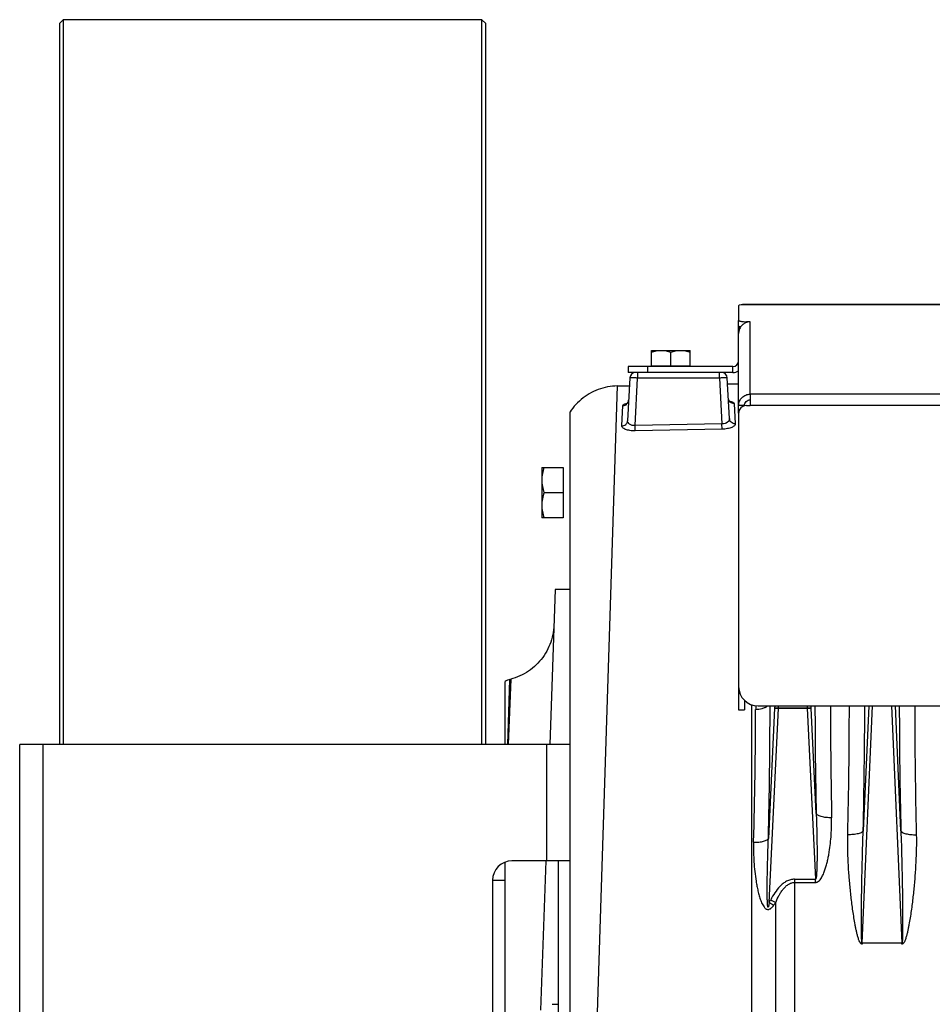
# Model space of a CAD drawing. Extents: x -1724 to 1181, y 2 to 1734.
# Tile 30 of 83: x -1059 to -824, y 870 to 1124. Entities that reach past the tile are written whole.
import ezdxf

# ---------------------------------------------------------------- set-up
doc = ezdxf.new("R2010")
doc.units = 0
doc.header["$LTSCALE"] = 65.395
doc.layers.get('0').update_dxf_attribs({"linetype": 'CONTINUOUS'})
doc.layers.add('3_ALL_AXES', color=7, linetype='CONTINUOUS')

msp = doc.modelspace()

# ---------------------------------------------------------------- linework, layer by layer
at = {"color": 7, "linetype": 'CONTINUOUS'}
for p, q in [((-1048.74, 1123.01), (-1047.74, 1124.01)), ((-1048.74, 1123.01), (-1048.74, 937.01)), ((-1047.74, 1124.01), (-1047.74, 937.01)), ((-939.74, 1124.01), (-1047.74, 1124.01)), ((-939.74, 937.01), (-939.74, 1124.01)), ((-939.74, 1124.01), (-938.74, 1123.01)), ((-938.74, 937.01), (-938.74, 1123.01)), ((-873.49, 1044.97), (-873.49, 1046.45)), ((-873.49, 1044.58), (-873.08, 1044.58)), ((-901.99, 1034.51), (-901.99, 1033.01)), ((-895.99, 1034.51), (-895.99, 1034.71)), ((-895.99, 1034.71), (-885.99, 1034.71)), ((-885.99, 1034.51), (-885.99, 1034.71)), ((-874.99, 1033.01), (-901.99, 1033.01)), ((-871.99, 1024.46), (-873.49, 1024.46)), ((-871.99, 948.41), (-871.99, 946.01)), ((-873.49, 946.01), (-871.99, 946.01)), ((-1058.99, 787.01), (-1058.99, 937.01)), ((-916.99, 937.01), (-1058.99, 937.01)), ((-916.99, 787.01), (-916.99, 937.01)), ((-916.99, 907.01), (-931.99, 907.01)), ((-919.99, 817.01), (-919.99, 907.01)), ((-936.99, 902.01), (-936.99, 822.01))]:
    msp.add_line(p, q, dxfattribs=at)
at = {"color": 3, "linetype": 'CONTINUOUS'}
for p, q in [((-873.49, 1050.2), (-873.49, 1046.45)), ((-806.49, 1050.51), (-871.49, 1050.51)), ((-873.49, 1022.52), (-873.49, 1044.97)), ((-870.49, 1046.1), (-871.49, 1046.1)), ((-874.99, 1034.51), (-901.99, 1034.51)), ((-870.49, 1027.41), (-870.49, 1024.46)), ((-871.49, 1024.46), (-870.49, 1024.46)), ((-873.49, 1022.46), (-873.49, 946.01)), ((-868.49, 946.98), (-673.49, 946.98))]:
    msp.add_line(p, q, dxfattribs=at)
at = {"color": 9, "linetype": 'CONTINUOUS'}
for p, q in [((-806.49, 1050.46), (-872.84, 1050.46)), ((-871.49, 1045.91), (-871.49, 1046.1)), ((-870.49, 1027.41), (-870.49, 1046.1)), ((-896.99, 1034.51), (-896.99, 1033.01)), ((-874.99, 1033.01), (-874.99, 1034.51)), ((-900.21, 1019.29), (-899.57, 1031.56)), ((-899.57, 1033.01), (-899.57, 1031.56)), ((-878.42, 1031.56), (-899.57, 1031.56)), ((-878.42, 1031.56), (-878.42, 1033.01)), ((-878.42, 1031.56), (-877.8, 1019.72)), ((-909.91, 867.85), (-904.77, 1029.53)), ((-671.49, 1027.41), (-870.49, 1027.41)), ((-671.49, 1024.46), (-870.49, 1024.46)), ((-877.8, 1019.72), (-900.21, 1019.29)), ((-900.19, 1017.95), (-900.21, 1019.29)), ((-877.77, 1018.37), (-877.8, 1019.72)), ((-933.05, 937.01), (-932.5, 953.82)), ((-932.26, 953.88), (-932.94, 937.01)), ((-932.54, 952.51), (-932.53, 952.91)), ((-932.52, 953.24), (-932.51, 953.49)), ((-932.5, 953.67), (-932.5, 953.78)), ((-932.67, 948.64), (-932.56, 952.04)), ((-870.05, 781.36), (-870.05, 947.23)), ((-869.1, 947.02), (-869.1, 946.09)), ((-864.21, 946.4), (-865.81, 912.8)), ((-865.6, 896.27), (-863.21, 946.38)), ((-864.18, 946.98), (-864.21, 946.4)), ((-863.21, 946.42), (-863.19, 946.98)), ((-855.8, 946.98), (-855.78, 946.42)), ((-855.78, 946.38), (-853.67, 902.27)), ((-854.78, 946.4), (-854.81, 946.98)), ((-853.49, 919.27), (-854.78, 946.4)), ((-841.62, 885.81), (-838.94, 946.98)), ((-839.93, 946.98), (-841.35, 914.78)), ((-834.05, 946.98), (-831.37, 885.81)), ((-831.64, 914.78), (-833.06, 946.98)), ((-1052.99, 937.01), (-1052.99, 787.01)), ((-922.99, 907.01), (-922.99, 937.01)), ((-859.1, 902.27), (-859.1, 773.72)), ((-859.1, 902.27), (-853.67, 902.27)), ((-853.67, 901.45), (-853.67, 902.27)), ((-859.1, 901.45), (-853.67, 901.45)), ((-863.94, 779.74), (-863.94, 896.3))]:
    msp.add_line(p, q, dxfattribs=at)
at = {"color": 6, "linetype": 'CONTINUOUS'}
for p, q in [((-901.57, 1031.59), (-902.15, 1020.55)), ((-875.87, 1021.1), (-876.42, 1031.59)), ((-904.77, 1029.53), (-901.67, 1029.58)), ((-876.34, 1030.03), (-873.49, 1030.08)), ((-916.99, 937.01), (-916.99, 1022.85)), ((-924.29, 1008.51), (-924.29, 995.51)), ((-924.29, 1008.51), (-918.79, 1008.51)), ((-923.71, 1002.01), (-918.79, 1002.01)), ((-918.79, 995.51), (-924.29, 995.51)), ((-920.83, 977.01), (-922.23, 937.01)), ((-916.99, 977.01), (-920.83, 977.01)), ((-933.74, 937.01), (-933.74, 953.29)), ((-932.5, 953.82), (-932.26, 953.88)), ((-923.27, 907.01), (-924.62, 868.51)), ((-933.74, 817.33), (-933.74, 906.69)), ((-936.99, 902.01), (-933.74, 902.01)), ((-921.59, 870.01), (-919.99, 870.01))]:
    msp.add_line(p, q, dxfattribs=at)
at = {"color": 2, "linetype": 'CONTINUOUS'}
for p, q in [((-903.62, 1019.22), (-903.34, 1024.47)), ((-874.62, 1024.97), (-874.35, 1019.77)), ((-877.77, 1018.37), (-900.19, 1017.95)), ((-918.79, 1008.51), (-918.79, 995.51)), ((-855.78, 946.42), (-863.21, 946.42)), ((-863.21, 946.38), (-855.78, 946.38)), ((-841.62, 885.81), (-841.62, 885.53)), ((-831.37, 885.81), (-841.62, 885.81)), ((-831.37, 885.53), (-831.37, 885.81))]:
    msp.add_line(p, q, dxfattribs=at)
at = {"color": 6, "linetype": 'CONTINUOUS'}
for points in [[(-904.77, 1029.53), (-905.42, 1029.5), (-906.05, 1029.45), (-906.68, 1029.37), (-907.3, 1029.27), (-907.92, 1029.14), (-908.54, 1028.98), (-909.15, 1028.8), (-909.74, 1028.59), (-910.33, 1028.36), (-910.91, 1028.1), (-911.48, 1027.81), (-912.03, 1027.51), (-912.58, 1027.18), (-913.1, 1026.83), (-913.62, 1026.45), (-914.11, 1026.06), (-914.59, 1025.64), (-915.05, 1025.21), (-915.49, 1024.75), (-915.91, 1024.28), (-916.31, 1023.79), (-916.7, 1023.28), (-916.99, 1022.85)], [(-875.64, 1025.43), (-875.64, 1025.43), (-875.64, 1025.43), (-875.65, 1025.43), (-875.66, 1025.44), (-875.68, 1025.45), (-875.71, 1025.47), (-875.74, 1025.49), (-875.77, 1025.52), (-875.81, 1025.56), (-875.85, 1025.6), (-875.89, 1025.66), (-875.94, 1025.72), (-875.98, 1025.79), (-876.02, 1025.86), (-876.06, 1025.95), (-876.09, 1026.04), (-876.12, 1026.13), (-876.13, 1026.23), (-876.14, 1026.33), (-876.15, 1026.35)], [(-901.87, 1025.84), (-901.87, 1025.82), (-901.88, 1025.72), (-901.9, 1025.62), (-901.93, 1025.53), (-901.96, 1025.45), (-901.99, 1025.37), (-902.03, 1025.29), (-902.07, 1025.23), (-902.11, 1025.17), (-902.15, 1025.12), (-902.19, 1025.07), (-902.23, 1025.04), (-902.26, 1025.01), (-902.29, 1024.99), (-902.31, 1024.97), (-902.32, 1024.96), (-902.33, 1024.95), (-902.33, 1024.95)], [(-921.15, 967.85), (-921.18, 967.21), (-921.25, 966.57), (-921.34, 965.94), (-921.46, 965.31), (-921.6, 964.68), (-921.77, 964.07), (-921.97, 963.46), (-922.19, 962.86), (-922.44, 962.27), (-922.71, 961.69), (-923.01, 961.12), (-923.33, 960.57), (-923.67, 960.03), (-924.04, 959.5), (-924.43, 958.99), (-924.84, 958.5), (-925.27, 958.03), (-925.73, 957.57), (-926.2, 957.14), (-926.68, 956.73), (-927.19, 956.33), (-927.71, 955.96), (-928.25, 955.61), (-928.8, 955.29), (-929.37, 954.99), (-929.94, 954.71), (-930.53, 954.46), (-931.13, 954.23), (-931.74, 954.03), (-932.26, 953.88)]]:
    msp.add_lwpolyline(points, dxfattribs=at)
at = {"color": 3, "linetype": 'CONTINUOUS'}
for centre, radius, start, end in [((-870.43, 1043.04), 3.07, 109.1685, 110.1681), ((-870.43, 1043.02), 3.08, 91.1843, 109.1249), ((-870.47, 1043.05), 3.03, 177.2721, 179.9998), ((-874.99, 1036.01), 1.5, 270, 360), ((-871.49, 1022.46), 2, 90, 180), ((-868.49, 951.98), 5, 180, 270)]:
    msp.add_arc(centre, radius, start, end, dxfattribs=at)
at = {"color": 6, "linetype": 'CONTINUOUS'}
for centre, radius, start, end in [((-900.07, 1031.51), 1.5, 90, 177), ((-877.92, 1031.51), 1.5, 3, 90), ((-931.2, 948.99), 5, 105, 120.5355)]:
    msp.add_arc(centre, radius, start, end, dxfattribs=at)
at = {"color": 7, "linetype": 'CONTINUOUS'}
for centre, radius, start, end in [((-874.99, 1036.01), 3, 270, 300), ((-931.99, 902.01), 5, 90, 180)]:
    msp.add_arc(centre, radius, start, end, dxfattribs=at)
at = {"color": 2, "linetype": 'CONTINUOUS'}
for centre, radius, start, end in [((-900.79, 1018.96), 6.29, 102.5998, 103.6303), ((-876.94, 1019.47), 6.2, 78.2294, 79.5375), ((-863.84, 932.14), 14.29, 87.5018, 87.8313), ((-865.03, 908.32), 38.1, 87.2754, 87.3992), ((-855.15, 932.14), 14.29, 92.1687, 92.4982), ((-853.96, 908.32), 38.1, 92.6008, 92.7246), ((-2345.01, 948.29), 1500.08, 358.68099, 359.9497), ((602.25, 947.46), 1430.31, 180.01935, 181.34995), ((-893, 911.35), 31.27, 331.185, 332.6115), ((-792.3, 1037.61), 158.43, 242.5915, 243.1166), ((-784.92, 1042.94), 167.39, 241.1844, 241.6523), ((-888.62, 912.48), 29.51, 325.1508, 326.7404)]:
    msp.add_arc(centre, radius, start, end, dxfattribs=at)
at = {"color": 9, "linetype": 'CONTINUOUS'}
for centre, radius, start, end in [((-2001.52, 946.58), 1132.41, 358.24085, 359.97531), ((-2356.86, 948.51), 1491.47, 358.62826, 359.94143), ((697.37, 950), 1551.17, 180.11157, 181.1354), ((621.75, 948.02), 1471.56, 180.04051, 181.1632), ((-2422.6, 950.31), 1581.65, 358.71277, 359.87929), ((681.35, 949.47), 1513.39, 180.0944, 181.31354)]:
    msp.add_arc(centre, radius, start, end, dxfattribs=at)
at = {"color": 3, "linetype": 'CONTINUOUS'}
msp.add_ellipse((-871.49, 1050.2), major_axis=(2, 0), ratio=0.176327, start_param=2.309224, end_param=3.141593, dxfattribs=at)
for points, knots in [([(-871.49, 1050.51), (-871.74, 1050.51), (-872.18, 1050.51), (-872.64, 1050.5), (-872.84, 1050.46)], [0, 0, 0, 0, 0.536085, 1, 1, 1, 1]), ([(-873.49, 1046.45), (-873.49, 1046.42), (-873.46, 1046.38), (-873.41, 1046.34), (-873.31, 1046.3), (-873.14, 1046.25), (-872.89, 1046.2), (-872.59, 1046.16), (-872.12, 1046.11), (-871.75, 1046.1), (-871.49, 1046.1)], [0, 0, 0, 0, 0.0375, 0.065438, 0.100819, 0.194373, 0.316765, 0.464143, 0.631322, 1, 1, 1, 1]), ([(-871.49, 1045.91), (-871.77, 1045.81), (-872.3, 1045.52), (-872.94, 1044.88), (-873.36, 1044.09), (-873.48, 1043.49), (-873.49, 1043.2)], [0, 0, 0, 0, 0.250086, 0.500265, 0.75024, 1, 1, 1, 1]), ([(-873.49, 1024.46), (-873.49, 1024.84), (-873.34, 1025.62), (-872.67, 1026.6), (-871.67, 1027.26), (-870.88, 1027.41), (-870.49, 1027.41)], [0, 0, 0, 0, 0.248228, 0.4975, 0.748236, 1, 1, 1, 1])]:
    msp.add_open_spline(points, degree=3, knots=knots, dxfattribs=at)
at = {"color": 7, "linetype": 'CONTINUOUS'}
for points, knots in [([(-872.98, 1044.74), (-873.06, 1044.75), (-873.18, 1044.78), (-873.35, 1044.84), (-873.45, 1044.89), (-873.49, 1044.95), (-873.49, 1044.97)], [0, 0, 0, 0, 0.384484, 0.677972, 0.877501, 1, 1, 1, 1]), ([(-871.99, 1024.46), (-871.99, 1024.65), (-871.92, 1025.04), (-871.58, 1025.53), (-871.08, 1025.86), (-870.69, 1025.94), (-870.49, 1025.94)], [0, 0, 0, 0, 0.248228, 0.4975, 0.748236, 1, 1, 1, 1])]:
    msp.add_open_spline(points, degree=3, knots=knots, dxfattribs=at)
at = {"color": 9, "linetype": 'CONTINUOUS'}
for points, knots in [([(-899.57, 1031.56), (-899.7, 1031.57), (-899.96, 1031.58), (-900.33, 1031.59), (-900.67, 1031.6), (-900.97, 1031.6), (-901.18, 1031.6), (-901.33, 1031.6), (-901.41, 1031.6), (-901.48, 1031.6), (-901.53, 1031.6), (-901.55, 1031.59), (-901.57, 1031.59), (-901.57, 1031.59)], [0, 0, 0, 0, 0.194868, 0.382208, 0.554859, 0.706201, 0.83044, 0.880867, 0.922835, 0.955947, 0.979903, 0.994526, 1, 1, 1, 1]), ([(-876.42, 1031.59), (-876.42, 1031.59), (-876.44, 1031.59), (-876.46, 1031.6), (-876.51, 1031.6), (-876.58, 1031.6), (-876.66, 1031.6), (-876.81, 1031.6), (-877.02, 1031.6), (-877.32, 1031.6), (-877.66, 1031.59), (-878.03, 1031.58), (-878.29, 1031.57), (-878.42, 1031.56)], [0, 0, 0, 0, 0.005474, 0.020097, 0.044053, 0.077165, 0.119132, 0.169559, 0.293799, 0.44514, 0.617792, 0.805131, 1, 1, 1, 1]), ([(-874.62, 1024.97), (-874.81, 1024.97), (-875.2, 1025.03), (-875.71, 1025.34), (-876.05, 1025.81), (-876.14, 1026.18), (-876.15, 1026.35)], [0, 0, 0, 0, 0.250654, 0.514034, 0.769254, 1, 1, 1, 1]), ([(-903.34, 1024.47), (-903.16, 1024.47), (-902.79, 1024.54), (-902.3, 1024.84), (-901.97, 1025.31), (-901.88, 1025.67), (-901.87, 1025.84)], [0, 0, 0, 0, 0.244352, 0.504824, 0.762301, 1, 1, 1, 1]), ([(-875.87, 1021.1), (-875.87, 1021.02), (-875.88, 1020.84), (-876.01, 1020.49), (-876.38, 1020.09), (-877.02, 1019.78), (-877.53, 1019.71), (-877.8, 1019.72)], [0, 0, 0, 0, 0.09695, 0.19799, 0.424454, 0.695164, 1, 1, 1, 1]), ([(-874.35, 1019.77), (-874.53, 1019.77), (-874.91, 1019.82), (-875.34, 1020.06), (-875.6, 1020.35), (-875.79, 1020.66), (-875.86, 1020.93), (-875.87, 1021.1)], [0, 0, 0, 0, 0.24721, 0.509521, 0.640107, 0.766768, 1, 1, 1, 1]), ([(-903.62, 1019.22), (-903.44, 1019.22), (-903.07, 1019.29), (-902.66, 1019.53), (-902.41, 1019.81), (-902.22, 1020.12), (-902.16, 1020.38), (-902.15, 1020.55)], [0, 0, 0, 0, 0.247729, 0.509507, 0.639767, 0.766251, 1, 1, 1, 1]), ([(-900.21, 1019.29), (-900.48, 1019.27), (-900.98, 1019.3), (-901.63, 1019.57), (-902.01, 1019.95), (-902.14, 1020.29), (-902.15, 1020.46), (-902.15, 1020.55)], [0, 0, 0, 0, 0.307843, 0.577727, 0.801543, 0.902166, 1, 1, 1, 1]), ([(-869.1, 946.09), (-868.53, 946.11), (-867.69, 946.23), (-866.67, 946.58), (-866.23, 946.83), (-866.04, 946.98)], [0, 0, 0, 0, 0.528909, 0.779864, 1, 1, 1, 1]), ([(-853.49, 919.27), (-853.46, 918.52), (-853.4, 917.04), (-853.34, 914.82), (-853.3, 912.96), (-853.28, 911.48), (-853.27, 910.36), (-853.26, 909.26), (-853.26, 908.15), (-853.27, 907.05), (-853.29, 906.14), (-853.31, 905.42), (-853.33, 904.88), (-853.35, 904.35), (-853.38, 903.83), (-853.42, 903.33), (-853.46, 902.93), (-853.51, 902.64), (-853.54, 902.48), (-853.58, 902.37), (-853.6, 902.32), (-853.63, 902.28), (-853.66, 902.27), (-853.67, 902.27)], [0, 0, 0, 0, 0.130427, 0.260986, 0.391519, 0.456719, 0.521831, 0.586812, 0.6516, 0.716096, 0.780136, 0.811899, 0.843401, 0.874544, 0.905142, 0.93484, 0.962828, 0.975585, 0.98676, 0.99142, 0.995185, 0.997942, 1, 1, 1, 1]), ([(-853.67, 901.45), (-853.58, 901.45), (-853.38, 901.47), (-853.03, 901.62), (-852.65, 901.93), (-852.29, 902.37), (-851.99, 902.86), (-851.73, 903.36), (-851.43, 904.06), (-851.12, 904.94), (-850.8, 906.03), (-850.54, 907.12), (-850.31, 908.22), (-849.92, 910.41), (-849.56, 913.72), (-849.48, 916.68), (-849.51, 918.14)], [0, 0, 0, 0, 0.01618, 0.032318, 0.064328, 0.096208, 0.127979, 0.159671, 0.191299, 0.254394, 0.317325, 0.380106, 0.442744, 0.505242, 0.753757, 1, 1, 1, 1]), ([(-849.51, 918.14), (-849.97, 918.14), (-850.88, 918.17), (-851.95, 918.35), (-852.68, 918.59), (-853.08, 918.79), (-853.35, 919.01), (-853.46, 919.18), (-853.49, 919.27)], [0, 0, 0, 0, 0.324327, 0.630934, 0.758272, 0.861493, 0.94032, 1, 1, 1, 1]), ([(-841.35, 914.78), (-841.37, 914.71), (-841.48, 914.54), (-841.75, 914.35), (-842.15, 914.16), (-842.67, 914.01), (-843.27, 913.89), (-844.17, 913.78), (-844.86, 913.75), (-845.33, 913.76)], [0, 0, 0, 0, 0.056651, 0.133527, 0.235915, 0.363363, 0.511329, 0.672406, 1, 1, 1, 1]), ([(-841.62, 885.81), (-841.63, 885.8), (-841.66, 885.84), (-841.67, 885.9), (-841.69, 885.98), (-841.7, 886.1), (-841.72, 886.27), (-841.73, 886.48), (-841.75, 886.7), (-841.76, 886.99), (-841.77, 887.36), (-841.78, 887.81), (-841.79, 888.26), (-841.8, 888.71), (-841.8, 889.32), (-841.81, 890.08), (-841.81, 890.99), (-841.81, 891.9), (-841.8, 892.82), (-841.8, 893.73), (-841.79, 894.96), (-841.78, 896.48), (-841.76, 898.32), (-841.73, 900.15), (-841.7, 901.98), (-841.65, 904.43), (-841.58, 907.48), (-841.48, 911.13), (-841.39, 913.57), (-841.35, 914.78)], [0, 0, 0, 0, 0.001192, 0.003473, 0.00638, 0.009636, 0.016601, 0.02389, 0.031346, 0.038908, 0.054215, 0.069671, 0.085219, 0.100828, 0.116481, 0.147874, 0.179345, 0.210868, 0.242424, 0.274005, 0.305602, 0.368827, 0.432071, 0.495315, 0.558547, 0.621756, 0.74807, 0.874181, 1, 1, 1, 1]), ([(-831.64, 914.78), (-831.62, 914.71), (-831.51, 914.54), (-831.24, 914.35), (-830.84, 914.16), (-830.32, 914.01), (-829.72, 913.89), (-828.82, 913.78), (-828.13, 913.75), (-827.66, 913.76)], [0, 0, 0, 0, 0.056651, 0.133526, 0.235914, 0.363363, 0.511329, 0.672406, 1, 1, 1, 1]), ([(-831.64, 914.78), (-831.6, 913.57), (-831.51, 911.13), (-831.41, 907.48), (-831.34, 904.43), (-831.29, 901.98), (-831.26, 900.15), (-831.23, 898.32), (-831.21, 896.48), (-831.2, 894.96), (-831.19, 893.73), (-831.19, 892.82), (-831.18, 891.9), (-831.18, 890.99), (-831.18, 890.08), (-831.19, 889.32), (-831.19, 888.71), (-831.2, 888.26), (-831.21, 887.81), (-831.22, 887.36), (-831.23, 886.99), (-831.24, 886.7), (-831.26, 886.48), (-831.27, 886.27), (-831.29, 886.1), (-831.3, 885.98), (-831.32, 885.9), (-831.33, 885.84), (-831.36, 885.8), (-831.37, 885.81)], [0, 0, 0, 0, 0.125819, 0.25193, 0.378243, 0.441452, 0.504683, 0.567928, 0.631171, 0.694396, 0.725993, 0.757574, 0.78913, 0.820653, 0.852124, 0.883517, 0.899169, 0.914778, 0.930326, 0.945783, 0.96109, 0.968651, 0.976108, 0.983396, 0.990362, 0.993619, 0.996526, 0.998808, 1, 1, 1, 1]), ([(-869.64, 911.82), (-869.19, 911.81), (-868.52, 911.84), (-867.65, 911.95), (-867.07, 912.07), (-866.58, 912.22), (-866.2, 912.39), (-865.94, 912.58), (-865.83, 912.73), (-865.81, 912.8)], [0, 0, 0, 0, 0.330816, 0.491868, 0.639186, 0.765793, 0.867449, 0.943798, 1, 1, 1, 1]), ([(-865.6, 896.27), (-865.62, 896.18), (-865.65, 895.98), (-865.69, 895.73), (-865.72, 895.54), (-865.75, 895.42), (-865.77, 895.32), (-865.79, 895.25), (-865.81, 895.19), (-865.83, 895.14), (-865.85, 895.12), (-865.86, 895.1), (-865.87, 895.08), (-865.89, 895.07), (-865.91, 895.08), (-865.92, 895.09), (-865.93, 895.11), (-865.95, 895.15), (-865.96, 895.21), (-865.98, 895.29), (-865.99, 895.36), (-866, 895.46), (-866.02, 895.58), (-866.03, 895.73), (-866.04, 895.92), (-866.06, 896.17), (-866.07, 896.47), (-866.09, 896.86), (-866.1, 897.36), (-866.11, 897.95), (-866.12, 898.75), (-866.12, 899.74), (-866.12, 900.93), (-866.1, 902.11), (-866.09, 903.3), (-866.07, 904.49), (-866.04, 905.68), (-866.01, 906.87), (-865.97, 908.45), (-865.91, 910.43), (-865.84, 912.01), (-865.81, 912.8)], [0, 0, 0, 0, 0.015664, 0.03133, 0.039163, 0.046997, 0.050914, 0.054831, 0.058747, 0.060704, 0.062659, 0.063635, 0.064605, 0.065563, 0.066507, 0.067465, 0.068429, 0.070364, 0.074249, 0.078143, 0.08204, 0.08594, 0.093743, 0.101549, 0.109358, 0.124978, 0.140603, 0.156229, 0.187485, 0.218744, 0.250005, 0.312527, 0.375048, 0.437567, 0.500082, 0.562593, 0.625098, 0.687598, 0.750091, 0.875059, 1, 1, 1, 1]), ([(-869.64, 911.82), (-869.66, 910.98), (-869.67, 909.72), (-869.61, 908.05), (-869.53, 906.37), (-869.34, 904.26), (-869.06, 902.17), (-868.77, 900.5), (-868.51, 899.25), (-868.25, 898.22), (-868.01, 897.41), (-867.8, 896.81), (-867.56, 896.21), (-867.29, 895.64), (-867.01, 895.19), (-866.74, 894.87), (-866.5, 894.66), (-866.22, 894.51), (-865.9, 894.45), (-865.58, 894.52), (-865.29, 894.67), (-865.03, 894.87), (-864.72, 895.18), (-864.53, 895.44), (-864.4, 895.62)], [0, 0, 0, 0, 0.123574, 0.185557, 0.247663, 0.372223, 0.497197, 0.559817, 0.622499, 0.685213, 0.716573, 0.747922, 0.779246, 0.810526, 0.841718, 0.857283, 0.872818, 0.888338, 0.903916, 0.919675, 0.935625, 0.951672, 0.967768, 1, 1, 1, 1]), ([(-859.1, 902.27), (-859.45, 902.27), (-860.16, 902.17), (-861.15, 901.77), (-862.04, 901.18), (-863.09, 900.22), (-864.19, 898.82), (-864.91, 897.59), (-865.23, 896.96)], [0, 0, 0, 0, 0.124831, 0.249755, 0.374776, 0.499855, 0.749837, 1, 1, 1, 1]), ([(-863.94, 896.3), (-863.69, 896.89), (-863.28, 897.77), (-862.63, 898.87), (-862.08, 899.65), (-861.47, 900.34), (-860.76, 900.93), (-859.97, 901.34), (-859.38, 901.45), (-859.1, 901.45)], [0, 0, 0, 0, 0.26095, 0.389927, 0.517227, 0.642466, 0.764857, 0.883816, 1, 1, 1, 1])]:
    msp.add_open_spline(points, degree=3, knots=knots, dxfattribs=at)
at = {"color": 2, "linetype": 'CONTINUOUS'}
for points, knots in [([(-903.34, 1024.47), (-903.34, 1024.53), (-903.28, 1024.63), (-903.17, 1024.73), (-902.99, 1024.84), (-902.69, 1024.96), (-902.43, 1025.04), (-902.28, 1025.08)], [0, 0, 0, 0, 0.144649, 0.238928, 0.351975, 0.637418, 1, 1, 1, 1]), ([(-875.68, 1025.54), (-875.53, 1025.51), (-875.32, 1025.46), (-875.06, 1025.37), (-874.83, 1025.26), (-874.63, 1025.12), (-874.62, 1024.97)], [0, 0, 0, 0, 0.368127, 0.52277, 0.656919, 1, 1, 1, 1]), ([(-900.19, 1017.95), (-900.65, 1017.94), (-901.31, 1017.97), (-902.15, 1018.14), (-902.66, 1018.3), (-903.08, 1018.49), (-903.39, 1018.71), (-903.58, 1018.95), (-903.62, 1019.14), (-903.62, 1019.22)], [0, 0, 0, 0, 0.351391, 0.509604, 0.648806, 0.766066, 0.860958, 0.936321, 1, 1, 1, 1]), ([(-874.35, 1019.77), (-874.34, 1019.69), (-874.39, 1019.5), (-874.58, 1019.25), (-874.89, 1019.02), (-875.3, 1018.82), (-875.82, 1018.64), (-876.64, 1018.44), (-877.31, 1018.38), (-877.77, 1018.37)], [0, 0, 0, 0, 0.063659, 0.139729, 0.235376, 0.35306, 0.492196, 0.649935, 1, 1, 1, 1]), ([(-863.3, 946.42), (-863.41, 946.43), (-863.57, 946.43), (-863.78, 946.43), (-863.91, 946.43), (-864.02, 946.43), (-864.11, 946.42), (-864.17, 946.41), (-864.2, 946.41), (-864.21, 946.4)], [0, 0, 0, 0, 0.367276, 0.532673, 0.679098, 0.802152, 0.89819, 0.964527, 1, 1, 1, 1]), ([(-864.21, 946.4), (-864.2, 946.4), (-864.17, 946.4), (-864.11, 946.41), (-864.02, 946.41), (-863.86, 946.4), (-863.62, 946.4), (-863.41, 946.39), (-863.3, 946.38)], [0, 0, 0, 0, 0.033453, 0.099063, 0.194955, 0.318229, 0.631176, 1, 1, 1, 1]), ([(-854.78, 946.4), (-854.79, 946.41), (-854.82, 946.41), (-854.88, 946.42), (-854.97, 946.43), (-855.08, 946.43), (-855.21, 946.43), (-855.42, 946.43), (-855.58, 946.43), (-855.69, 946.42)], [0, 0, 0, 0, 0.035473, 0.10181, 0.197848, 0.320902, 0.467327, 0.632724, 1, 1, 1, 1]), ([(-855.69, 946.38), (-855.58, 946.39), (-855.37, 946.4), (-855.13, 946.4), (-854.97, 946.41), (-854.88, 946.41), (-854.82, 946.4), (-854.79, 946.4), (-854.78, 946.4)], [0, 0, 0, 0, 0.368824, 0.681771, 0.805045, 0.900937, 0.966547, 1, 1, 1, 1]), ([(-841.62, 885.53), (-841.7, 885.53), (-841.85, 885.59), (-842.02, 885.75), (-842.15, 885.94), (-842.3, 886.2), (-842.45, 886.55), (-842.66, 887.13), (-842.86, 887.86), (-843.08, 888.75), (-843.27, 889.64), (-843.5, 890.84), (-843.75, 892.33), (-844.02, 894.13), (-844.26, 895.93), (-844.48, 897.73), (-844.67, 899.52), (-844.84, 901.31), (-845.04, 903.7), (-845.23, 906.67), (-845.35, 910.22), (-845.36, 912.59), (-845.33, 913.76)], [0, 0, 0, 0, 0.007915, 0.015876, 0.023837, 0.031792, 0.047685, 0.063567, 0.095302, 0.127007, 0.158683, 0.190329, 0.253529, 0.316603, 0.379545, 0.442346, 0.505, 0.567499, 0.629835, 0.753984, 0.87739, 1, 1, 1, 1]), ([(-827.66, 913.76), (-827.63, 912.59), (-827.64, 910.22), (-827.76, 906.67), (-827.99, 903.1), (-828.25, 900.12), (-828.51, 897.73), (-828.73, 895.93), (-828.97, 894.13), (-829.24, 892.33), (-829.49, 890.84), (-829.72, 889.64), (-829.91, 888.75), (-830.12, 887.86), (-830.33, 887.13), (-830.54, 886.55), (-830.69, 886.2), (-830.84, 885.94), (-830.97, 885.75), (-831.11, 885.61), (-831.25, 885.54), (-831.33, 885.53), (-831.37, 885.53)], [0, 0, 0, 0, 0.1226, 0.245995, 0.370133, 0.494954, 0.557603, 0.6204, 0.683336, 0.746405, 0.8096, 0.841244, 0.872917, 0.904619, 0.936351, 0.952232, 0.968123, 0.976078, 0.984039, 0.991999, 0.996001, 1, 1, 1, 1])]:
    msp.add_open_spline(points, degree=3, knots=knots, dxfattribs=at)
at = {"color": 6, "linetype": 'CONTINUOUS'}
for points, knots in [([(-923.71, 1008.51), (-923.89, 1007.98), (-924.18, 1006.91), (-924.29, 1005.81), (-924.29, 1005.26)], [0, 0, 0, 0, 0.501876, 1, 1, 1, 1]), ([(-924.29, 1005.26), (-924.29, 1004.71), (-924.18, 1003.6), (-923.89, 1002.53), (-923.71, 1002.01)], [0, 0, 0, 0, 0.498124, 1, 1, 1, 1]), ([(-923.71, 1002.01), (-923.89, 1001.48), (-924.18, 1000.41), (-924.29, 999.31), (-924.29, 998.76)], [0, 0, 0, 0, 0.501876, 1, 1, 1, 1]), ([(-924.29, 998.76), (-924.29, 998.21), (-924.18, 997.1), (-923.89, 996.03), (-923.71, 995.51)], [0, 0, 0, 0, 0.498124, 1, 1, 1, 1])]:
    msp.add_open_spline(points, degree=3, knots=knots, dxfattribs=at)
at = {"layer": '3_ALL_AXES', "color": 7, "linetype": 'CONTINUOUS'}
for p, q in [((-895.99, 1034.71), (-895.99, 1038.71)), ((-895.99, 1038.71), (-885.99, 1038.71)), ((-890.99, 1034.71), (-890.99, 1038.26)), ((-885.99, 1034.71), (-885.99, 1038.71))]:
    msp.add_line(p, q, dxfattribs=at)
for points, knots in [([(-895.99, 1038.26), (-895.59, 1038.4), (-894.97, 1038.57), (-894.13, 1038.69), (-893.71, 1038.71), (-893.49, 1038.71)], [0, 0, 0, 0, 0.501603, 0.751076, 1, 1, 1, 1]), ([(-893.49, 1038.71), (-893.28, 1038.71), (-892.86, 1038.69), (-892.02, 1038.57), (-891.4, 1038.4), (-890.99, 1038.26)], [0, 0, 0, 0, 0.248924, 0.498397, 1, 1, 1, 1]), ([(-890.99, 1038.26), (-890.59, 1038.4), (-889.97, 1038.57), (-889.13, 1038.69), (-888.71, 1038.71), (-888.49, 1038.71)], [0, 0, 0, 0, 0.501603, 0.751076, 1, 1, 1, 1]), ([(-888.49, 1038.71), (-888.28, 1038.71), (-887.86, 1038.69), (-887.02, 1038.57), (-886.4, 1038.4), (-885.99, 1038.26)], [0, 0, 0, 0, 0.248924, 0.498397, 1, 1, 1, 1])]:
    msp.add_open_spline(points, degree=3, knots=knots, dxfattribs=at)

doc.saveas('drawing.dxf')
